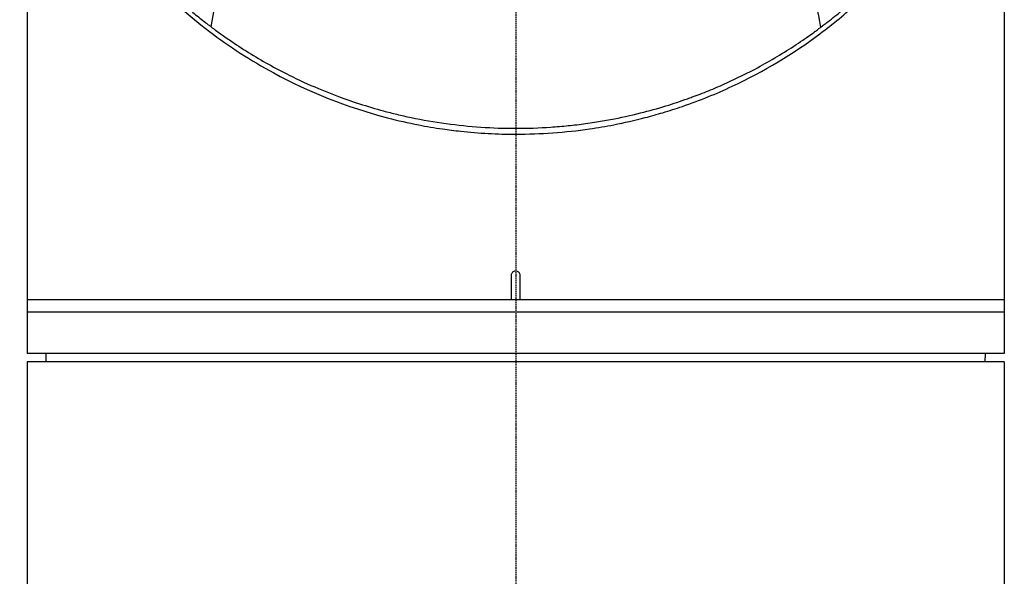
# Model space of a CAD drawing. Header units: millimetres. Extents: x 0 to 5219, y 0 to 2970.
# Tile 86 of 233: x 945 to 1063, y 1449 to 1517. Entities that reach past the tile are written whole.
import ezdxf

# ---------------------------------------------------------------- set-up
doc = ezdxf.new("R2010")
doc.units = ezdxf.units.MM
doc.header["$LTSCALE"] = 0.2
doc.linetypes.add('CENTER2', pattern=[1.125, 0.75, -0.125, 0.125, -0.125])
doc.layers.add('02_Center Line', color=1, linetype='CENTER2')

# ---------------------------------------------------------------- blocks, each defined once
blk = doc.blocks.new('A$Cddb3c48e')
for p, q in [((-59, 808.41), (-59, 735.5)), ((59, 808.35), (59, 735.5)), ((-0.5, 742), (-0.5, 745)), ((0.5, 745), (0.5, 742)), ((59, 742), (-59, 742)), ((59, 740.5), (-59, 740.5)), ((59, 735.5), (-59, 735.5)), ((-56.7, 734.5), (-56.71, 735.5)), ((56.7, 734.5), (56.71, 735.5)), ((59, 734.5), (-59, 734.5)), ((-59, 734.5), (-59, 336.2)), ((59, 734.5), (59, 336.2))]:
    blk.add_line(p, q)
for points, knots in [([(-45.13, 849.77), (-45.15, 849.75), (-45.36, 849.53), (-45.52, 849.35), (-45.61, 849.24), (-45.89, 848.92), (-46.08, 848.71), (-46.63, 848.06), (-46.99, 847.62), (-48.04, 846.31), (-48.72, 845.42), (-50.65, 842.72), (-51.82, 840.88), (-53.17, 838.48), (-53.46, 837.94), (-54.06, 836.78), (-54.37, 836.16), (-55.01, 834.84), (-55.33, 834.13), (-55.99, 832.61), (-56.32, 831.79), (-56.82, 830.48), (-57, 829.98), (-57.33, 829.05), (-57.48, 828.61), (-57.78, 827.68), (-57.93, 827.19), (-58.13, 826.52), (-58.18, 826.32), (-58.29, 825.95), (-58.34, 825.78), (-58.47, 825.31), (-58.54, 825.03), (-58.67, 824.53), (-58.73, 824.32), (-58.83, 823.89), (-58.88, 823.67), (-58.96, 823.35), (-58.98, 823.26), (-59.04, 823.01), (-59.08, 822.85), (-59.12, 822.64), (-59.13, 822.59), (-59.15, 822.49), (-59.16, 822.45), (-59.18, 822.36), (-59.19, 822.33), (-59.2, 822.26), (-59.21, 822.22), (-59.24, 822.09), (-59.25, 822.02), (-59.29, 821.85), (-59.31, 821.74), (-59.36, 821.47), (-59.39, 821.31), (-59.45, 820.99), (-59.48, 820.83), (-59.58, 820.18), (-59.65, 819.68), (-59.86, 817.71), (-59.9, 816.23), (-59.79, 814.08), (-59.74, 813.41), (-59.58, 812.09), (-59.48, 811.45), (-59.33, 810.64), (-59.29, 810.46), (-59.25, 810.24), (-59.24, 810.19), (-59.21, 810.06), (-59.19, 809.97), (-59.03, 809.22), (-58.87, 808.54), (-58.5, 807.09), (-58.29, 806.34), (-57.65, 804.18), (-57.17, 802.78), (-56.41, 800.78), (-56.17, 800.17), (-55.8, 799.29), (-55.68, 799), (-55.4, 798.38), (-55.25, 798.04), (-54.97, 797.43), (-54.85, 797.17), (-54.59, 796.63), (-54.45, 796.34), (-54.16, 795.76), (-54.01, 795.46), (-53.74, 794.94), (-53.62, 794.71), (-53.41, 794.33), (-53.33, 794.18), (-53.13, 793.81), (-53.01, 793.61), (-52.78, 793.18), (-52.65, 792.97), (-52.31, 792.38), (-52.09, 792), (-51.63, 791.24), (-51.39, 790.86), (-50.92, 790.13), (-50.69, 789.78), (-50.02, 788.78), (-49.56, 788.13), (-48.68, 786.92), (-48.26, 786.36), (-47.44, 785.31), (-47.04, 784.83), (-46.29, 783.93), (-45.93, 783.51), (-44.93, 782.38), (-44.26, 781.66), (-43.06, 780.43), (-42.54, 779.91), (-41.18, 778.63), (-40.34, 777.87), (-39.04, 776.77), (-38.6, 776.4), (-37.92, 775.86), (-37.7, 775.68), (-37.36, 775.42), (-37.24, 775.33), (-37.01, 775.15), (-36.89, 775.07), (-36.78, 774.98)], [-8.505803, -8.505803, -8.505803, -8.505803, -8.494785, -8.494785, -8.478063, -8.478063, -8.444627, -8.444627, -8.377752, -8.377752, -8.243883, -8.243883, -7.976301, -7.976301, -7.899894, -7.899894, -7.812617, -7.812617, -7.713811, -7.713811, -7.601206, -7.601206, -7.533204, -7.533204, -7.472897, -7.472897, -7.406802, -7.406802, -7.380659, -7.380659, -7.356701, -7.356701, -7.315971, -7.315971, -7.284981, -7.284981, -7.253286, -7.253286, -7.239037, -7.239037, -7.215436, -7.215436, -7.206289, -7.206289, -7.198131, -7.198131, -7.189482, -7.189482, -7.169747, -7.169747, -7.137337, -7.137337, -7.092372, -7.092372, -7.023785, -7.023785, -6.954937, -6.954937, -6.744242, -6.744242, -6.117798, -6.117798, -5.832068, -5.832068, -5.558694, -5.558694, -5.484409, -5.484409, -5.462186, -5.462186, -5.424226, -5.424226, -5.133135, -5.133135, -4.815364, -4.815364, -4.21958, -4.21958, -3.958906, -3.958906, -3.836726, -3.836726, -3.68748, -3.68748, -3.57408, -3.57408, -3.448904, -3.448904, -3.319244, -3.319244, -3.216967, -3.216967, -3.148248, -3.148248, -3.053871, -3.053871, -2.956865, -2.956865, -2.784948, -2.784948, -2.611143, -2.611143, -2.449015, -2.449015, -2.143448, -2.143448, -1.875779, -1.875779, -1.641341, -1.641341, -1.436279, -1.436279, -1.077298, -1.077298, -0.807986, -0.807986, -0.404105, -0.404105, -0.202149, -0.202149, -0.101195, -0.101195, -0.050717, -0.050717, 0, 0, 0, 0]), ([(-59.86, 815.44), (-59.86, 814.27), (-59.79, 813.1), (-59.57, 811.32), (-59.48, 810.71), (-59.32, 809.9), (-59.29, 809.71), (-59.21, 809.33), (-59.16, 809.14), (-59.04, 808.56), (-58.94, 808.15), (-58.65, 806.98), (-58.45, 806.22), (-57.72, 803.68), (-57.12, 801.89), (-56.09, 799.26), (-55.72, 798.39), (-55.14, 797.08), (-54.93, 796.65), (-54.28, 795.29), (-53.82, 794.38), (-52.86, 792.61), (-52.37, 791.76), (-51.35, 790.09), (-50.83, 789.27), (-49.74, 787.67), (-49.19, 786.89), (-46.38, 783.16), (-43.82, 780.31), (-39.66, 776.56), (-38.36, 775.47), (-34.6, 772.61), (-32.01, 770.93), (-25.04, 767.14), (-20.43, 765.28), (-14.24, 763.67), (-12.99, 763.38), (-10.76, 762.95), (-9.8, 762.79), (-8.11, 762.54), (-7.38, 762.45), (-5.55, 762.25), (-4.44, 762.16), (-2.22, 762.04), (-1.11, 762.01), (0, 762.01)], [0.60461, 0.60461, 0.60461, 0.60461, 0.758153, 0.758153, 0.839265, 0.839265, 0.865124, 0.865124, 0.885821, 0.885821, 0.936976, 0.936976, 1.031169, 1.031169, 1.255712, 1.255712, 1.367089, 1.367089, 1.423303, 1.423303, 1.543936, 1.543936, 1.662482, 1.662482, 1.779397, 1.779397, 1.892284, 1.892284, 2.327177, 2.327177, 2.51121, 2.51121, 2.83327, 2.83327, 3.318061, 3.318061, 3.439024, 3.439024, 3.529698, 3.529698, 3.597738, 3.597738, 3.699741, 3.699741, 3.801674, 3.801674, 3.801674, 3.801674]), ([(36.82, 774.92), (36.84, 774.94), (36.92, 775), (37.11, 775.14), (37.18, 775.2), (37.4, 775.36), (37.55, 775.48), (37.98, 775.81), (38.27, 776.04), (39.11, 776.73), (39.67, 777.19), (40.57, 777.98), (40.92, 778.3), (41.62, 778.94), (41.97, 779.26), (42.82, 780.08), (43.32, 780.58), (44.05, 781.33), (44.29, 781.58), (44.64, 781.96), (44.76, 782.09), (44.94, 782.28), (45, 782.34), (45.07, 782.42), (45.22, 782.59), (45.23, 782.6)], [-1.054271, -1.054271, -1.054271, -1.054271, -1.016011, -1.016011, -0.991173, -0.991173, -0.941498, -0.941498, -0.842144, -0.842144, -0.643564, -0.643564, -0.511372, -0.511372, -0.379025, -0.379025, -0.180334, -0.180334, -0.080976, -0.080976, -0.031296, -0.031296, -0.006457, -0.006457, -0.000001, -0.000001, -0.000001, -0.000001]), ([(0, 762.01), (1.5, 762.01), (3, 762.07), (5.98, 762.28), (7.46, 762.44), (9.9, 762.8), (10.87, 762.96), (13.12, 763.4), (14.39, 763.69), (16.35, 764.2), (17.05, 764.4), (18.55, 764.85), (19.34, 765.1), (22.21, 766.09), (24.22, 766.9), (30.01, 769.61), (33.54, 771.76), (38.31, 775.33), (39.82, 776.58), (41.94, 778.52), (42.63, 779.18), (43.63, 780.19), (43.95, 780.52), (44.44, 781.03), (44.6, 781.2), (45.02, 781.66), (45.21, 781.87), (45.23, 781.89)], [0, 0, 0, 0, 0.449356, 0.449356, 0.898467, 0.898467, 1.197468, 1.197468, 1.595858, 1.595858, 1.82337, 1.82337, 2.083118, 2.083118, 2.775822, 2.775822, 4.159486, 4.159486, 4.850949, 4.850949, 5.197063, 5.197063, 5.370242, 5.370242, 5.456832, 5.456832, 5.599134, 5.599134, 5.599134, 5.599134]), ([(-36.78, 774.98), (-36.76, 774.97), (-36.71, 774.93), (-36.6, 774.84), (-36.55, 774.81), (-36.42, 774.71), (-36.33, 774.64), (-36.06, 774.44), (-35.87, 774.31), (-35.32, 773.91), (-34.95, 773.65), (-33.83, 772.88), (-33.06, 772.38), (-30.7, 770.91), (-29.05, 769.99), (-26.2, 768.57), (-25.03, 768.03), (-22.23, 766.85), (-20.58, 766.24), (-17.92, 765.38), (-16.95, 765.09), (-15.43, 764.68), (-14.89, 764.55), (-13.78, 764.28), (-13.21, 764.15), (-11.24, 763.74), (-9.84, 763.49), (-7.02, 763.11), (-5.62, 762.96), (-2.81, 762.77), (-1.4, 762.72), (1.42, 762.72), (2.83, 762.77), (4.58, 762.89), (4.93, 762.92), (5.99, 763), (6.68, 763.08), (8.09, 763.24), (8.8, 763.34), (10.16, 763.55), (10.81, 763.66), (12.68, 764.02), (13.88, 764.28), (16.11, 764.84), (17.13, 765.12), (19.03, 765.71), (19.9, 765.99), (20.95, 766.37), (21.14, 766.44), (21.64, 766.62), (21.96, 766.74), (22.95, 767.12), (23.62, 767.39), (25.43, 768.17), (26.57, 768.7), (29.32, 770.08), (30.91, 770.98), (33.2, 772.4), (33.95, 772.89), (34.86, 773.51), (35.04, 773.64), (35.49, 773.95), (35.76, 774.14), (36.16, 774.43), (36.29, 774.53), (36.49, 774.67), (36.55, 774.72), (36.72, 774.85), (36.8, 774.9), (36.82, 774.92)], [-1.691817, -1.691817, -1.691817, -1.691817, -1.685693, -1.685693, -1.681725, -1.681725, -1.673789, -1.673789, -1.657916, -1.657916, -1.626174, -1.626174, -1.562675, -1.562675, -1.435698, -1.435698, -1.351034, -1.351034, -1.238185, -1.238185, -1.174022, -1.174022, -1.139664, -1.139664, -1.103057, -1.103057, -1.015385, -1.015385, -0.929461, -0.929461, -0.843958, -0.843958, -0.758525, -0.758525, -0.737003, -0.737003, -0.694304, -0.694304, -0.650672, -0.650672, -0.610004, -0.610004, -0.533695, -0.533695, -0.466986, -0.466986, -0.408715, -0.408715, -0.396001, -0.396001, -0.374521, -0.374521, -0.328153, -0.328153, -0.246913, -0.246913, -0.125005, -0.125005, -0.064057, -0.064057, -0.04882, -0.04882, -0.025982, -0.025982, -0.014544, -0.014544, -0.008825, -0.008825, -0.000001, -0.000001, -0.000001, -0.000001]), ([(-0.5, 745), (-0.5, 745.06), (-0.49, 745.11), (-0.47, 745.17), (-0.45, 745.22), (-0.43, 745.27), (-0.39, 745.31), (-0.36, 745.36), (-0.31, 745.39), (-0.27, 745.42), (-0.22, 745.45), (-0.16, 745.48), (-0.11, 745.49), (-0.07, 745.5), (-0.04, 745.5), (0, 745.5), (0.06, 745.5), (0.11, 745.49), (0.17, 745.47), (0.22, 745.45), (0.27, 745.43), (0.31, 745.39), (0.36, 745.36), (0.39, 745.31), (0.42, 745.27), (0.45, 745.22), (0.48, 745.16), (0.49, 745.11), (0.5, 745.07), (0.5, 745.04), (0.5, 745)], [0, 0, 0, 0, 0.107468, 0.107468, 0.107468, 0.214935, 0.214935, 0.214935, 0.322405, 0.322405, 0.322405, 0.429877, 0.429877, 0.429877, 0.5, 0.5, 0.5, 0.607468, 0.607468, 0.607468, 0.714935, 0.714935, 0.714935, 0.822405, 0.822405, 0.822405, 0.929877, 0.929877, 0.929877, 1, 1, 1, 1])]:
    blk.add_open_spline(points, degree=3, knots=knots)
for points in [[(-36.78, 774.98), (-36.11, 778.62), (-35.37, 782.33), (-34.57, 786.08)], [(34.57, 786.08), (35.37, 782.33), (36.12, 778.61), (36.82, 774.92)]]:
    blk.add_open_spline(points, degree=3)
at = {"layer": '02_Center Line'}
blk.add_line((0, 1565), (0, -20), dxfattribs=at)

msp = doc.modelspace()

# ---------------------------------------------------------------- linework, layer by layer
at = {"layer": '02_Center Line'}
msp.add_line((1004.425, 2290.824), (1004.425, 858.048), dxfattribs=at)

# ---------------------------------------------------------------- block references
msp.add_blockref('A$Cddb3c48e', (1004.425, 740.896))

doc.saveas('drawing.dxf')
